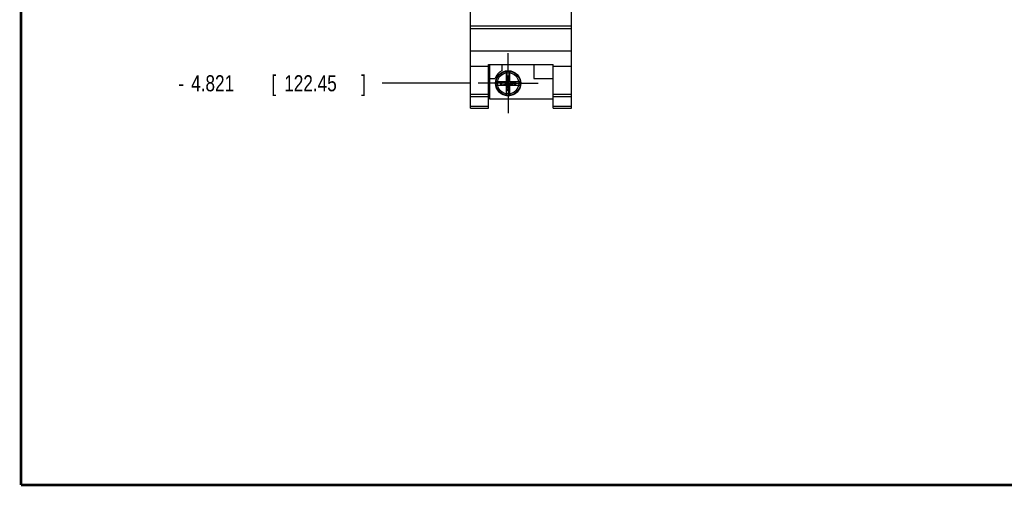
# Model space of a CAD drawing. Header units: inches. Extents: x 0.2 to 16.8, y 0.1 to 10.8.
# Tile 1 of 14: x 0.2 to 7.9, y 0.2 to 3.9. Entities that reach past the tile are written whole.
import ezdxf

# ---------------------------------------------------------------- set-up
doc = ezdxf.new("R2010")
doc.units = ezdxf.units.IN
doc.header["$LTSCALE"] = 0.935
doc.header["$MEASUREMENT"] = 0
doc.linetypes.add('CENTER', pattern=[0.6, 0.375, -0.075, 0.075, -0.075])
doc.layers.get('0').update_dxf_attribs({"linetype": 'CONTINUOUS'})
doc.layers.add('DEFAULT_1', color=7, linetype='CENTER')
doc.layers.add('DIMENSIONS', color=7, linetype='CONTINUOUS')
doc.styles.get("Standard").update_dxf_attribs({"font": 'txt', "width": 0.8})
doc.dimstyles.new('DIMSTYLE_2', dxfattribs={"dimtxt": 0.125, "dimasz": 0.18, "dimexe": 0.18, "dimexo": 0.0625, "dimgap": 0.09, "dimtad": 0, "dimtih": 1, "dimtoh": 1, "dimdec": 3, "dimzin": 4, "dimdsep": 46, "dimtxsty": 'STANDARD', "dimblk": '_FILLED', "dimblk1": '_FILLED', "dimblk2": '_FILLED', "dimcen": 0.09, "dimadec": 0, "dimazin": 0, "dimtp": 0.001, "dimtm": 0.001, "dimtfac": 1, "dimtdec": 3, "dimtofl": 0, "dimtmove": 0, "dimatfit": 3, "dimldrblk": '_FILLED', "dimfxl": 1, "dimtolj": 1, "dimtzin": 4, "dimarcsym": 0})

# ---------------------------------------------------------------- blocks, each defined once
blk = doc.blocks.new('*D8')
at = {"layer": 'DIMENSIONS', "color": 2, "linetype": 'CONTINUOUS'}
blk.add_line((3.748, 3.3868), (3.063, 3.3868), dxfattribs=at)
at = {"layer": 'DIMENSIONS', "color": 2, "linetype": 'CONTINUOUS', "width": 0.8}
for s, p in [('4.821', (1.5755, 3.3243)), ('[', (2.2005, 3.3243)), ('122.45', (2.3005, 3.3243)), (']', (2.9005, 3.3243)), ('-', (1.4755, 3.3243))]:
    blk.add_text(s, height=0.125, dxfattribs=at).set_placement(p)
blk = doc.blocks.new('_FILLED')
at = {"color": 0, "linetype": 'BYBLOCK'}
blk.add_solid([(0, 0), (-1, 0.174), (-1, -0.174)], dxfattribs=at)

msp = doc.modelspace()

# ---------------------------------------------------------------- linework, layer by layer
at = {"color": 7, "linetype": 'CONTINUOUS'}
for p, q in [((3.7505, 3.1918), (3.7505, 8.3297)), ((4.5385, 3.1918), (4.5385, 8.3297)), ((3.7505, 3.8338), (4.5385, 3.8338)), ((3.7505, 3.8143), (4.5385, 3.8143)), ((3.7505, 3.6386), (4.5385, 3.6386)), ((3.8925, 3.5341), (4.3965, 3.5341)), ((3.8925, 3.1918), (3.8925, 3.5341)), ((3.8985, 3.5341), (3.8985, 3.2648)), ((3.9955, 3.5341), (3.9955, 3.4842)), ((4.2455, 3.5341), (4.2455, 3.4248)), ((4.3965, 3.1918), (4.3965, 3.5341)), ((3.7505, 3.5188), (3.8925, 3.5188)), ((4.0307, 3.3986), (4.0307, 3.4815)), ((4.0582, 3.3986), (4.0582, 3.4815)), ((4.3965, 3.5188), (4.5385, 3.5188)), ((3.8985, 3.4248), (3.9423, 3.4248)), ((3.9498, 3.4006), (4.0327, 3.4006)), ((3.9874, 3.3731), (4.1015, 3.4006)), ((3.9874, 3.4006), (4.1015, 3.3731)), ((3.9874, 3.3731), (3.9874, 3.4006)), ((4.0327, 3.3986), (3.9959, 3.3986)), ((3.9959, 3.3751), (3.9959, 3.3986)), ((3.9959, 3.3751), (4.0327, 3.3751)), ((4.0307, 3.4439), (4.0582, 3.4439)), ((4.0582, 3.3298), (4.0307, 3.4439)), ((4.0307, 3.3298), (4.0582, 3.4439)), ((4.0307, 3.2922), (4.0307, 3.3751)), ((4.0562, 3.4354), (4.0327, 3.4354)), ((4.0327, 3.4354), (4.0327, 3.3986)), ((4.0562, 3.3751), (4.0327, 3.3986)), ((4.0327, 3.3751), (4.0562, 3.3986)), ((4.0327, 3.3751), (4.0327, 3.3383)), ((4.0562, 3.3986), (4.0562, 3.4354)), ((4.0562, 3.4006), (4.1391, 3.4006)), ((4.093, 3.3986), (4.0562, 3.3986)), ((4.0562, 3.3751), (4.093, 3.3751)), ((4.0562, 3.3383), (4.0562, 3.3751)), ((4.0582, 3.2922), (4.0582, 3.3751)), ((4.093, 3.3751), (4.093, 3.3986)), ((4.1015, 3.4006), (4.1015, 3.3731)), ((4.2455, 3.4248), (4.3965, 3.4248)), ((3.7505, 3.3018), (3.8925, 3.3018)), ((3.9498, 3.3731), (4.0327, 3.3731)), ((4.0582, 3.3298), (4.0307, 3.3298)), ((4.0562, 3.3383), (4.0327, 3.3383)), ((4.0562, 3.3731), (4.1391, 3.3731)), ((4.3965, 3.3018), (4.5385, 3.3018)), ((3.7505, 3.2826), (3.8925, 3.2826)), ((3.8985, 3.2648), (4.3965, 3.2648)), ((4.3965, 3.2826), (4.5385, 3.2826)), ((3.7505, 3.2098), (3.8925, 3.2098)), ((3.7505, 3.1918), (3.8925, 3.1918)), ((4.3965, 3.2098), (4.5385, 3.2098)), ((4.3965, 3.1918), (4.5385, 3.1918))]:
    msp.add_line(p, q, dxfattribs=at)
at = {"color": 7, "linetype": 'CONTINUOUS', "const_width": 0.02}
for points in [[(0.25, 10.7586), (0.25, 0.2586)], [(0.25, 0.2586), (16.75, 0.2586)]]:
    msp.add_lwpolyline(points, dxfattribs=at)
at = {"color": 7, "linetype": 'CONTINUOUS'}
for radius in [0.098, 0.0947, 0.0832]:
    msp.add_circle((4.0445, 3.3868), radius, dxfattribs=at)
for radius, start, end in [(0.109, 116.71426, 159.59683), (0.0956, 81.71661, 98.28339), (0.0956, 171.71661, 188.28339), (0.0956, 351.71661, 8.28339), (0.0956, 261.71661, 278.28339)]:
    msp.add_arc((4.0445, 3.3868), radius, start, end, dxfattribs=at)
at = {"layer": 'DEFAULT_1', "color": 7, "linetype": 'CENTER'}
for q in [(4.0445, 3.6208), (3.8105, 3.3868), (4.2785, 3.3868), (4.0445, 3.1528)]:
    msp.add_line((4.0445, 3.3868), q, dxfattribs=at)

# ---------------------------------------------------------------- dimensions: what is measured, and where the dimension line sits
at = {"layer": 'DIMENSIONS', "color": 2, "linetype": 'CONTINUOUS'}
dim = msp.add_ordinate_dim(feature_location=(3.748, 3.3868), offset=(-0.685, 0), dtype=0, origin=(3.801, 8.2077), text='-<>', dimstyle='DIMSTYLE_2', dxfattribs=at)
dim.commit()
dim.dimension.update_dxf_attribs({"geometry": '*D8', "text_midpoint": (2.238, 3.3868)})

doc.saveas('drawing.dxf')
